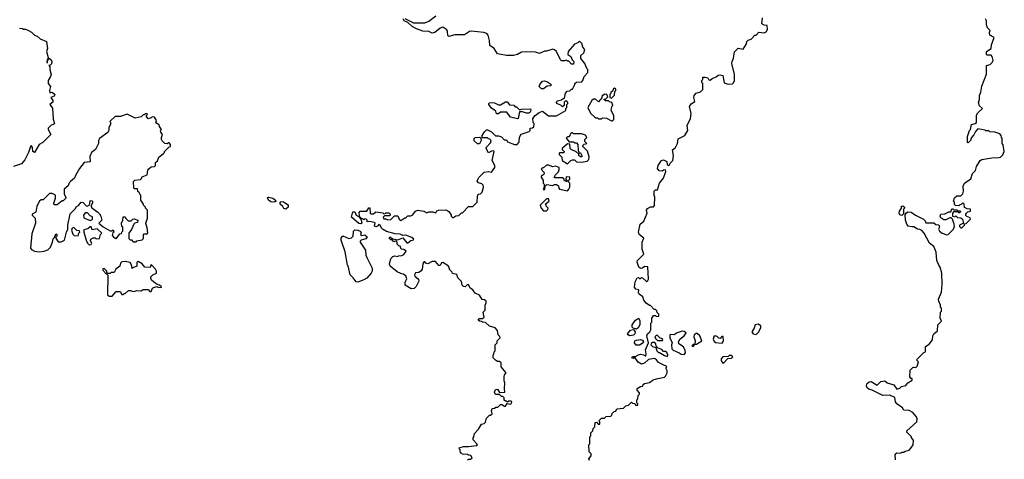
# Model space of a CAD drawing. Extents: x 2348354 to 2479840, y 460476 to 613653.
# Tile 164 of 256: x 2407988 to 2417850, y 513119 to 517525. Entities that reach past the tile are written whole.
import ezdxf

# ---------------------------------------------------------------- set-up
doc = ezdxf.new("R2010")
doc.units = 0

msp = doc.modelspace()

# ---------------------------------------------------------------- linework, layer by layer
at = {"layer": '0CON05XD'}
for points in [[(2411845, 517537.5), (2411934.2, 517494.2), (2412045, 517492.5), (2412085, 517508.8), (2412155, 517564.3)], [(2415138.3, 517138.3), (2415148.3, 517201.7), (2415185, 517240), (2415235, 517230), (2415267, 517283), (2415270, 517305), (2415285, 517320), (2415315, 517330), (2415351.7, 517368.3), (2415365, 517370), (2415391.7, 517398.3), (2415445, 517392.5), (2415465, 517402.5), (2415477.5, 517425), (2415476.4, 517466.4), (2415445, 517470), (2415420, 517485), (2415426.7, 517545)], [(2412915, 513682.5), (2412917.5, 513695), (2412911.7, 513701.7), (2412888.3, 513701.7), (2412875, 513690), (2412865, 513700), (2412855, 513700), (2412841.7, 513711.7), (2412840, 513735), (2412828.3, 513748.3), (2412815, 513750), (2412795, 513770), (2412755, 513770), (2412743, 513793), (2412755, 513820), (2412775, 513822.5), (2412795, 513790), (2412848.3, 513791.7), (2412842.5, 513825), (2412847.5, 513885), (2412840, 513905), (2412840, 513945), (2412842.5, 513965), (2412860, 513985), (2412810, 514045), (2412810, 514085), (2412795, 514100), (2412775, 514100), (2412753, 514113), (2412730, 514135), (2412730, 514165), (2412738.3, 514171.7), (2412740, 514195), (2412750, 514205), (2412750, 514265), (2412770, 514285), (2412770, 514305), (2412800, 514335), (2412798.3, 514348.3), (2412780, 514365), (2412775, 514410), (2412750, 514435), (2412695, 514452.5), (2412655, 514490), (2412623, 514493), (2412615, 514500), (2412593, 514503), (2412580, 514515), (2412595, 514530), (2412625, 514530), (2412640, 514545), (2412630, 514595), (2412650, 514615), (2412650, 514665), (2412661.7, 514688.3), (2412660, 514705), (2412645, 514717.5), (2412621.7, 514721.7), (2412595, 514762.5), (2412550, 514785), (2412528.3, 514818.3), (2412500, 514835), (2412485, 514870), (2412471.7, 514868.3), (2412451.7, 514848.3), (2412435, 514850), (2412420, 514865), (2412415, 514900), (2412377, 514937), (2412365, 514970), (2412321.7, 514981.7), (2412320, 514995), (2412291.7, 515021.7), (2412290, 515045), (2412278.3, 515058.3), (2412225, 515090), (2412211.7, 515088.3), (2412205, 515070), (2412195, 515060), (2412185, 515060), (2412151.7, 515101.7), (2412118.3, 515101.7), (2412075, 515078.8), (2412056.7, 515085), (2412045, 515097.5), (2412035, 515096.7), (2412025.4, 515074.6), (2412019.2, 515025), (2412010.5, 515009.5), (2411985, 514992.5), (2411953.8, 514986.2), (2411943, 514967), (2411947.5, 514955), (2411984, 514925), (2411987.5, 514905), (2411960.4, 514849.6), (2411939.1, 514830.9), (2411909.1, 514829.1), (2411850, 514865), (2411850, 514895), (2411867, 514927), (2411856.4, 514956.4), (2411830, 514975), (2411805, 514980), (2411769.3, 514999.3), (2411700, 515055), (2411692.5, 515075), (2411703, 515117), (2411710, 515135), (2411725, 515150), (2411745, 515157.5), (2411775, 515150), (2411783, 515157), (2411815, 515160), (2411835, 515170), (2411860, 515205), (2411835, 515220), (2411810, 515225), (2411800, 515255), (2411785, 515260), (2411770, 515275), (2411770, 515295), (2411758.3, 515308.3), (2411735, 515300), (2411718.3, 515318.3), (2411705, 515320), (2411690, 515335), (2411695, 515347.5), (2411725, 515330), (2411775, 515320), (2411827, 515337), (2411865, 515287.5), (2411875, 515287.5), (2411905, 515313.3), (2411931.7, 515318.3), (2411937.5, 515325), (2411915, 515341.2), (2411855, 515366.2), (2411825, 515362.5), (2411800, 515375), (2411747.9, 515377.9), (2411662.7, 515402.7), (2411621.2, 515425), (2411611.2, 515435), (2411600, 515465), (2411585, 515472.5), (2411572.5, 515455), (2411555, 515447.5), (2411543.3, 515455), (2411548.3, 515488.3), (2411495, 515502.5), (2411470, 515500), (2411470, 515515), (2411457, 515527), (2411445, 515530), (2411435, 515520), (2411425, 515530), (2411411.7, 515531.7), (2411391.7, 515551.7), (2411388.3, 515591.7), (2411400, 515605), (2411465, 515607.5), (2411485, 515640), (2411495, 515640), (2411500, 515585), (2411508.3, 515578.3), (2411531.7, 515578.3), (2411555, 515597.5), (2411625, 515590), (2411635, 515580), (2411648.3, 515581.7), (2411655, 515590), (2411685, 515587.5), (2411700, 515575), (2411700, 515565), (2411695, 515560), (2411641.7, 515558.3), (2411630, 515545), (2411635, 515530), (2411655, 515530), (2411675, 515520), (2411705, 515522.5), (2411741.7, 515558.3), (2411775, 515560), (2411790, 515525), (2411805, 515512.5), (2411845, 515540), (2411855, 515540), (2411875, 515560), (2411905, 515560), (2411925, 515570), (2411953.6, 515606.4), (2411975, 515616.7), (2412035, 515607.5), (2412065, 515590), (2412085, 515597.5), (2412125, 515597.5), (2412155, 515590), (2412165, 515610), (2412183, 515617), (2412255, 515620), (2412273.6, 515613.6), (2412289.3, 515599.3), (2412310, 515565), (2412310, 515555), (2412325, 515540), (2412355, 515560), (2412387, 515563), (2412415, 515590), (2412425, 515590), (2412485, 515652.5), (2412526.7, 515653.3), (2412570, 515695), (2412572.5, 515755), (2412580, 515775), (2412605, 515780), (2412620, 515795), (2412632.5, 515845), (2412630, 515865), (2412618.3, 515878.3), (2412585, 515890), (2412570, 515905), (2412573, 515917), (2412587, 515943), (2412641.7, 515998.3), (2412685, 516002.5), (2412715, 515997.5), (2412747.5, 516045), (2412747.5, 516065), (2412720, 516115), (2412740, 516205), (2412735, 516210), (2412715, 516207.5), (2412685, 516190), (2412660, 516235), (2412660, 516245), (2412705, 516290), (2412710, 516315), (2412698.3, 516328.3), (2412685, 516330), (2412675, 516340), (2412625, 516340), (2412620, 516345), (2412620, 516365), (2412645, 516400), (2412665, 516420), (2412675, 516420), (2412715, 516400), (2412755, 516360), (2412785, 516360), (2412815, 516350), (2412841.7, 516321.7), (2412865, 516320), (2412875, 516300), (2412945, 516273.3), (2412970, 516275), (2412987, 516293), (2412990, 516305), (2412993, 516347), (2413011.7, 516378.3), (2413090, 516405), (2413100, 516415), (2413101.7, 516438.3), (2413125, 516440), (2413138.3, 516451.7), (2413140, 516485), (2413130, 516495), (2413127.5, 516535), (2413150, 516565), (2413190, 516595), (2413225, 516607.5), (2413285, 516562.5), (2413345, 516560), (2413365, 516562.5), (2413460, 516615), (2413460, 516635), (2413470, 516645), (2413470, 516675), (2413480, 516685), (2413480, 516695), (2413468.3, 516708.3), (2413455, 516710), (2413441.7, 516698.3), (2413440, 516665), (2413425, 516650), (2413408.3, 516668.3), (2413375, 516680), (2413361.7, 516698.3), (2413375, 516710), (2413415, 516720), (2413430, 516735), (2413445, 516740), (2413455, 516790), (2413473, 516807), (2413497, 516813), (2413515, 516830), (2413525, 516830), (2413550, 516875), (2413550, 516885), (2413565, 516900), (2413618.3, 516901.7), (2413630, 516915), (2413643, 516957), (2413680, 516995), (2413680, 517025), (2413670, 517035), (2413650, 517085), (2413610, 517135), (2413610, 517165), (2413637, 517193), (2413650, 517225), (2413629.3, 517249.3), (2413620, 517285), (2413595, 517310), (2413577, 517293), (2413545, 517280), (2413483.3, 517205), (2413480, 517175), (2413510, 517155), (2413521.7, 517121.7), (2413540, 517105), (2413535, 517080), (2413515, 517080), (2413488.3, 517108.3), (2413475, 517110), (2413465, 517120), (2413445, 517112.5), (2413415, 517112.5), (2413403.8, 517123.8), (2413365, 517207.5), (2413345, 517223.8), (2413328.3, 517228.3), (2413265, 517210), (2413245, 517210), (2413195, 517186.7), (2413155, 517198.8), (2413065, 517203.8), (2413015, 517198.8), (2412973.9, 517176.1), (2412933.6, 517166.4), (2412865, 517166), (2412773.9, 517183.9), (2412740, 517235), (2412696.4, 517266.4), (2412694.2, 517315), (2412680.5, 517370.5), (2412666.1, 517386.1), (2412637.5, 517397.5), (2412510.5, 517409.5), (2412492.5, 517405), (2412445, 517373.3), (2412345, 517373.8), (2412286.4, 517356.4), (2412276.1, 517366.1), (2412273.8, 517405), (2412265, 517422.5), (2412225, 517448.8), (2412199.5, 517440.5), (2412145, 517396.2), (2412120.7, 517390.7), (2412085, 517406.7), (2412025, 517410), (2411964.2, 517434.2), (2411920, 517455), (2411875, 517497.5), (2411837.5, 517515), (2411830, 517535)], [(2416760, 513115), (2416757.5, 513165), (2416762.5, 513175), (2416775, 513182.5), (2416815, 513180), (2416825, 513190), (2416845, 513190), (2416858.3, 513201.7), (2416898.3, 513211.7), (2416915, 513230), (2416937.5, 513265), (2416941.7, 513311.7), (2416920, 513335), (2416920, 513345), (2416875, 513390), (2416872.5, 513405), (2416972.5, 513495), (2416977.5, 513525), (2416970, 513545), (2416935, 513587.5), (2416897, 513607), (2416845, 513612.5), (2416830, 513635), (2416773.3, 513675), (2416760, 513695), (2416755, 513740), (2416703, 513763), (2416635, 513757.5), (2416525, 513812.9), (2416492.1, 513822.1), (2416476.1, 513836.1), (2416470, 513855), (2416473.3, 513875), (2416495, 513896.7), (2416515, 513900), (2416576.4, 513863.6), (2416611.7, 513898.3), (2416655, 513906.2), (2416676.4, 513886.4), (2416742.5, 513865), (2416775, 513822.5), (2416805, 513832.5), (2416821.2, 513848.8), (2416865, 513857.5), (2416883.6, 513886.4), (2416928.3, 513911.7), (2416928.3, 513928.3), (2416915, 513930), (2416902.5, 513945), (2416908.3, 514011.7), (2416935, 514037.5), (2416945, 514042.5), (2416965, 514040), (2416977, 514053), (2416990, 514095), (2416970, 514115), (2417045, 514190), (2417060, 514195), (2417061.7, 514248.3), (2417096.4, 514273.6), (2417130, 514315), (2417132.5, 514355), (2417142.5, 514375), (2417180, 514405), (2417183, 514467), (2417220, 514505), (2417207.5, 514535), (2417212.5, 514595), (2417220, 514605), (2417220, 514635), (2417210, 514645), (2417210, 514665), (2417193, 514703), (2417192.5, 514725), (2417222.5, 514795), (2417227.5, 514875), (2417223.6, 514983.6), (2417207.5, 515045), (2417193, 515063), (2417173, 515113), (2417165.9, 515195.9), (2417155, 515230), (2417143, 515253), (2417101.2, 515285), (2417047.5, 515385), (2417025, 515412.5), (2417005, 515422.5), (2416980, 515425), (2416945, 515450), (2416925, 515447.5), (2416887, 515457), (2416873.3, 515475), (2416860, 515515), (2416858.3, 515571.7), (2416870, 515590), (2416885, 515600), (2416917, 515597), (2416960, 515565), (2417040, 515525), (2417058.3, 515508.3), (2417065, 515490), (2417145, 515490), (2417163, 515473), (2417195, 515470), (2417200, 515445), (2417192.5, 515425), (2417202.5, 515405), (2417226.4, 515386.4), (2417275, 515367.5), (2417288.3, 515371.7), (2417340, 515425), (2417350, 515455), (2417347, 515477), (2417330, 515525), (2417318.3, 515538.3), (2417305, 515540), (2417265, 515517.5), (2417245, 515517.5), (2417215, 515540), (2417207.5, 515555), (2417213.6, 515576.4), (2417255, 515577.5), (2417295, 515600), (2417315, 515600), (2417325, 515630), (2417335, 515630), (2417345, 515620), (2417375, 515620), (2417385, 515610), (2417405, 515610), (2417410, 515605), (2417405, 515590), (2417395, 515590), (2417385, 515600), (2417341.7, 515598.3), (2417330, 515585), (2417330, 515555), (2417355, 515550), (2417365, 515560), (2417381.7, 515541.7), (2417415, 515540), (2417430, 515525), (2417440, 515485), (2417400, 515465), (2417401.7, 515451.7), (2417415, 515440), (2417425, 515440), (2417450, 515465), (2417451.7, 515478.3), (2417466.4, 515483.6), (2417510, 515525), (2417508.3, 515538.3), (2417473, 515553), (2417463, 515563), (2417463, 515577), (2417470, 515585), (2417485, 515600), (2417510, 515605), (2417510, 515625), (2417478.3, 515628.3), (2417451.7, 515641.7), (2417447, 515677), (2417435, 515690), (2417418.3, 515671.7), (2417405, 515670), (2417395, 515660), (2417361.7, 515661.7), (2417351.7, 515671.7), (2417350, 515695), (2417340, 515705), (2417351.7, 515738.3), (2417375, 515760), (2417415, 515760), (2417435, 515780), (2417442.5, 515805), (2417437.5, 515855), (2417452.5, 515885), (2417515, 515930), (2417530, 515985), (2417560, 516015), (2417572.5, 516055), (2417607.5, 516115), (2417625, 516123.3), (2417725, 516140), (2417795, 516142.5), (2417811.7, 516148.3), (2417835, 516170), (2417850, 516205), (2417838.3, 516271.7), (2417830, 516285), (2417830, 516335), (2417823, 516343), (2417820, 516365), (2417805, 516380), (2417755, 516397.5), (2417705, 516402.5), (2417695, 516410), (2417665, 516410), (2417657, 516417), (2417585, 516430), (2417560, 516405), (2417545, 516370), (2417520, 516345), (2417510, 516315), (2417488.3, 516291.7), (2417480, 516295), (2417480, 516355), (2417500, 516415), (2417510, 516425), (2417520, 516475), (2417557, 516483), (2417570, 516495), (2417573, 516567), (2417585, 516590), (2417630, 516635), (2417603, 516663), (2417592.5, 516695), (2417602.5, 516725), (2417600, 516765), (2417615, 516800), (2417625, 516860), (2417671.7, 516978.3), (2417670, 517065), (2417710, 517075), (2417730, 517095), (2417737.5, 517115), (2417730, 517155), (2417718.3, 517168.3), (2417675, 517170), (2417670, 517175), (2417672.5, 517205), (2417720, 517235), (2417721.7, 517271.7), (2417747.5, 517345), (2417705, 517370), (2417702.5, 517395), (2417710, 517415), (2417683, 517443), (2417672.5, 517475), (2417672.5, 517515), (2417662.5, 517535)], [(2407985, 517440), (2408017, 517437), (2408025, 517430), (2408045, 517430), (2408075, 517417.5), (2408105, 517400), (2408135, 517370), (2408165, 517360), (2408193, 517333), (2408257, 517307), (2408266.7, 517235), (2408256.7, 517205), (2408273.3, 517145), (2408270, 517130), (2408262.5, 517125), (2408260, 517095), (2408267.5, 517092.5), (2408268.3, 517111.7), (2408285, 517140), (2408303.6, 517123.6), (2408308.8, 517105), (2408306.1, 517083.9), (2408295, 517070), (2408280, 517065), (2408291.7, 517051.7), (2408290, 517025), (2408302.5, 516975), (2408297.5, 516955), (2408272.5, 516915), (2408272.5, 516885), (2408296.7, 516855), (2408287.5, 516815), (2408291.7, 516791.7), (2408315, 516797.5), (2408340, 516775), (2408335, 516760), (2408300, 516745), (2408320, 516715), (2408321.7, 516698.3), (2408290, 516675), (2408317, 516637), (2408323, 516527), (2408337.5, 516485), (2408326.1, 516473.9), (2408303.9, 516466.1), (2408273, 516437), (2408273, 516423), (2408300, 516375), (2408220, 516295), (2408182.5, 516275), (2408136.4, 516193.6), (2408120, 516205), (2408116.2, 516245), (2408105, 516260), (2408095, 516252.5), (2408077.3, 516192.7), (2408040.7, 516119.3), (2408005, 516080), (2407925, 516052.5)], [(2413697, 513107), (2413690, 513125), (2413712.5, 513155), (2413712.5, 513175), (2413692.5, 513195), (2413690, 513265), (2413700, 513275), (2413700, 513345), (2413710, 513355), (2413710, 513385), (2413730, 513405), (2413731.7, 513428.3), (2413750, 513445), (2413751.7, 513488.3), (2413765, 513490), (2413781.7, 513471.7), (2413798.3, 513471.7), (2413800, 513495), (2413790, 513505), (2413815, 513530), (2413845, 513530), (2413863, 513547), (2413908.3, 513551.7), (2413918.3, 513561.7), (2413921.7, 513578.3), (2413943, 513597), (2413958.3, 513601.7), (2413970, 513625), (2414035, 513630), (2414060, 513655), (2414087, 513663), (2414115, 513690), (2414125, 513680), (2414148.3, 513678.3), (2414155, 513660), (2414178.3, 513661.7), (2414180, 513675), (2414170, 513685), (2414170, 513715), (2414180, 513725), (2414183, 513757), (2414197, 513773), (2414197.5, 513785), (2414171.7, 513811.7), (2414171.7, 513828.3), (2414205, 513850), (2414228.3, 513851.7), (2414231.7, 513868.3), (2414245, 513880), (2414295, 513890), (2414333, 513917), (2414378.3, 513928.3), (2414447, 513943), (2414457, 513953), (2414472.5, 513985), (2414472.5, 514005), (2414462.5, 514025), (2414462.5, 514037.5), (2414470, 514045), (2414460, 514055), (2414445, 514057.5), (2414385, 514090), (2414367.5, 514115), (2414345, 514130), (2414285, 514120), (2414245, 514083.3), (2414215, 514073.8), (2414182.3, 514092.3), (2414148.3, 514138.3), (2414135, 514130), (2414120, 514135), (2414125, 514150), (2414155, 514150), (2414176.4, 514163.6), (2414205, 514171.2), (2414236.2, 514166.2), (2414258.3, 514151.7), (2414262.5, 514175), (2414256.7, 514215), (2414287.5, 514285), (2414270, 514355), (2414277.5, 514375), (2414300, 514395), (2414310, 514415), (2414310, 514485), (2414320, 514495), (2414320, 514535), (2414335, 514560), (2414355, 514560), (2414365, 514550), (2414390, 514555), (2414390, 514575), (2414371.7, 514591.7), (2414368.3, 514608.3), (2414355, 514620), (2414341.7, 514621.7), (2414305, 514660), (2414295, 514660), (2414263.6, 514683.6), (2414240, 514715), (2414228.3, 514748.3), (2414193, 514773), (2414187, 514787), (2414188.3, 514818.3), (2414160, 514825), (2414147.5, 514845), (2414153, 514897), (2414171.7, 514938.3), (2414185, 514940), (2414195, 514930), (2414205, 514930), (2414215, 514940), (2414227, 514937), (2414265, 514902.5), (2414280, 514910), (2414287.5, 514925), (2414278.3, 515048.3), (2414245, 515050), (2414227, 515033), (2414205, 515030), (2414190, 515045), (2414172.5, 515095), (2414175, 515110), (2414240, 515175), (2414222.5, 515225), (2414222.5, 515295), (2414240, 515335), (2414191.7, 515371.7), (2414187.5, 515395), (2414203, 515477), (2414240, 515505), (2414272.5, 515585), (2414266.7, 515615), (2414275, 515632.5), (2414305, 515650), (2414335, 515650), (2414347, 515663), (2414350, 515745), (2414342.5, 515765), (2414343, 515807), (2414355, 515820), (2414375, 515820), (2414397.5, 515885), (2414437.5, 515935), (2414460, 516005), (2414455, 516020), (2414435, 516017.5), (2414421.7, 516008.3), (2414391.7, 516011.7), (2414378, 516035), (2414382, 516065), (2414415, 516113.8), (2414435, 516120), (2414470, 516105), (2414473, 516073), (2414485, 516060), (2414498.3, 516071.7), (2414501.7, 516088.3), (2414530, 516115), (2414537.5, 516165), (2414528.3, 516221.7), (2414557.5, 516245), (2414577.5, 516285), (2414585, 516330), (2414650, 516365), (2414680, 516415), (2414672.5, 516465), (2414707.5, 516535), (2414712.5, 516585), (2414697.5, 516655), (2414715, 516682.5), (2414750, 516705), (2414740, 516745), (2414742.5, 516765), (2414765, 516790), (2414807, 516803), (2414830, 516825), (2414830, 516885), (2414820, 516895), (2414820, 516915), (2414830, 516925), (2414831.7, 516948.3), (2414855, 516950), (2414881.7, 516941.7), (2414891.7, 516921.7), (2414905, 516920), (2414923, 516937), (2414965, 516952.5), (2414985, 516970), (2415005, 516972.5), (2415030, 516965), (2415045, 516892.5), (2415085, 516880), (2415127.5, 516882.5), (2415138.3, 516891.7), (2415147.5, 516915), (2415147.5, 516975), (2415122.5, 517085), (2415123, 517107), (2415138.3, 517138.3)], [(2413235, 516832.5), (2413213, 516833), (2413192.5, 516855), (2413197.5, 516875), (2413225, 516907.5), (2413245, 516912.5), (2413267, 516907), (2413308.3, 516878.3), (2413308.3, 516861.7), (2413273, 516857), (2413235, 516832.5)], [(2413925, 516510), (2413937.5, 516525), (2413937.5, 516565), (2413912.5, 516615), (2413920, 516655), (2413927.5, 516665), (2413920, 516695), (2413895, 516700), (2413885, 516710), (2413855, 516710), (2413840, 516725), (2413858.3, 516731.7), (2413878.3, 516751.7), (2413870, 516775), (2413845, 516780), (2413820, 516755), (2413818.3, 516741.7), (2413785, 516700), (2413755, 516730), (2413735, 516730), (2413720, 516715), (2413680, 516645), (2413707, 516587), (2413755, 516540), (2413775, 516540), (2413785, 516530), (2413815, 516530), (2413825, 516540), (2413865, 516537.5), (2413915, 516510), (2413925, 516510)], [(2413915, 516740), (2413945, 516770), (2413950, 516805), (2413960, 516815), (2413958.3, 516828.3), (2413945, 516840), (2413931.7, 516828.3), (2413928.3, 516811.7), (2413910, 516795), (2413910, 516785), (2413900, 516775), (2413900, 516745), (2413915, 516740)], [(2412975, 516532.5), (2412905, 516547.5), (2412866.4, 516596.4), (2412805, 516597.5), (2412785, 516580), (2412765, 516580), (2412758.3, 516608.3), (2412715, 516637.5), (2412687.5, 516675), (2412687.5, 516685), (2412695, 516692.5), (2412726.1, 516696.1), (2412745, 516692.5), (2412785, 516670), (2412805, 516670), (2412855, 516702.5), (2412871.7, 516701.7), (2412895, 516672.5), (2412938.3, 516668.3), (2412951.7, 516651.7), (2412965, 516650), (2412995, 516620), (2413015, 516627.5), (2413105, 516630), (2413107.5, 516615), (2413097.5, 516595), (2413085, 516586.7), (2413065, 516586.7), (2413025, 516602.5), (2412995, 516600), (2412980, 516535), (2412975, 516532.5)], [(2408185, 515197.5), (2408235, 515203.3), (2408270.7, 515219.3), (2408297.5, 515245), (2408317.5, 515295), (2408323, 515327), (2408338.3, 515341.7), (2408351.7, 515378.3), (2408360, 515375), (2408360, 515355), (2408351.7, 515348.3), (2408350, 515335), (2408375, 515300), (2408405, 515300), (2408437.5, 515315), (2408456.2, 515395), (2408470, 515425), (2408469.2, 515465), (2408492.5, 515577.5), (2408546.4, 515633.6), (2408552.3, 515647.7), (2408576.4, 515663.6), (2408605, 515697.5), (2408625, 515692.5), (2408655, 515660), (2408665, 515657.5), (2408683.3, 515666.7), (2408690.7, 515679.3), (2408695, 515710), (2408705, 515712.5), (2408717.5, 515705), (2408716.7, 515685), (2408702.5, 515655), (2408709.3, 515639.3), (2408772.5, 515595), (2408789.3, 515579.3), (2408802.5, 515555), (2408810, 515515), (2408780, 515485), (2408825, 515450), (2408895, 515410), (2408915, 515410), (2408925, 515420), (2408930, 515395), (2408921.7, 515388.3), (2408913, 515363), (2408935, 515340), (2408945, 515340), (2408955, 515330), (2408991.7, 515378.3), (2409008.3, 515381.7), (2409010, 515395), (2409020, 515405), (2409020, 515445), (2409013, 515453), (2409007.5, 515485), (2409020, 515515), (2409025, 515550), (2409045, 515550), (2409051.7, 515531.7), (2409075, 515510), (2409105, 515510), (2409120, 515525), (2409135, 515530), (2409170, 515515), (2409168.3, 515491.7), (2409143, 515487), (2409130, 515475), (2409107, 515423), (2409080, 515385), (2409081.7, 515331.7), (2409095, 515320), (2409108.3, 515318.3), (2409125, 515300), (2409155, 515300), (2409163, 515307), (2409215, 515320), (2409228.3, 515331.7), (2409230, 515375), (2409235, 515380), (2409265, 515380), (2409271.7, 515388.3), (2409265, 515440), (2409252.5, 515485), (2409270, 515535), (2409270, 515615), (2409250, 515635), (2409250, 515645), (2409230, 515665), (2409230, 515675), (2409200, 515715), (2409200, 515765), (2409190, 515775), (2409188.3, 515788.3), (2409171.7, 515801.7), (2409168.3, 515828.3), (2409135, 515830), (2409130, 515835), (2409128.3, 515901.7), (2409143, 515917), (2409197, 515923), (2409208.3, 515931.7), (2409215, 515950), (2409265, 515970), (2409273, 516017), (2409280.7, 516029.3), (2409305, 516050), (2409337, 516053), (2409350, 516065), (2409350, 516095), (2409368.3, 516111.7), (2409381.7, 516148.3), (2409430, 516185), (2409440, 516195), (2409440, 516205), (2409481.7, 516248.3), (2409500, 516255), (2409497.5, 516275), (2409485, 516290), (2409475, 516290), (2409465, 516280), (2409443, 516283), (2409415, 516310), (2409407.5, 516325), (2409407.5, 516345), (2409420, 516375), (2409401.7, 516398.3), (2409400, 516415), (2409407.5, 516425), (2409387.5, 516455), (2409385, 516470), (2409351.7, 516491.7), (2409360, 516515), (2409338.3, 516548.3), (2409315, 516550), (2409305, 516540), (2409275, 516530), (2409260, 516555), (2409260, 516565), (2409270, 516575), (2409265, 516580), (2409245, 516580), (2409235, 516570), (2409225, 516570), (2409205, 516550), (2409145, 516537.5), (2409065, 516577.5), (2408996.4, 516553.6), (2408943.9, 516556.1), (2408890, 516505), (2408897, 516497), (2408897.5, 516475), (2408882.5, 516445), (2408880, 516415), (2408870, 516395), (2408787.5, 516335), (2408776.7, 516315), (2408777.5, 516285), (2408747.5, 516225), (2408707.5, 516195), (2408692.5, 516155), (2408695, 516100), (2408635, 516092.5), (2408587.5, 516035), (2408546.4, 515963.6), (2408536.7, 515935), (2408497, 515903), (2408485, 515890), (2408475, 515860), (2408432.5, 515825), (2408432.5, 515775), (2408450, 515745), (2408450, 515735), (2408425, 515710), (2408415, 515710), (2408365, 515670), (2408335, 515670), (2408330, 515685), (2408347.5, 515735), (2408347.5, 515765), (2408315, 515782.5), (2408288.3, 515781.7), (2408225, 515720), (2408205, 515720), (2408187.5, 515705), (2408161.2, 515655), (2408150, 515595), (2408113.3, 515575), (2408113.3, 515565), (2408143.3, 515535), (2408146.7, 515485), (2408110.6, 515379.4), (2408096.7, 515235), (2408105, 515220), (2408135, 515206), (2408185, 515197.5)], [(2413475, 516080), (2413510, 516115), (2413525, 516120), (2413545, 516120), (2413565, 516100), (2413615, 516097.5), (2413671.7, 516108.3), (2413690, 516125), (2413691.7, 516151.7), (2413677, 516207), (2413630, 516255), (2413630, 516265), (2413641.7, 516278.3), (2413670, 516285), (2413650, 516305), (2413650, 516325), (2413667.5, 516345), (2413655, 516367.5), (2413615, 516380), (2413535, 516380), (2413525, 516390), (2413515, 516390), (2413501.7, 516378.3), (2413500, 516365), (2413488.3, 516351.7), (2413475, 516350), (2413461.7, 516338.3), (2413491.7, 516301.7), (2413535, 516300), (2413545, 516290), (2413565, 516290), (2413580, 516275), (2413582.5, 516212.5), (2413591.7, 516191.7), (2413605, 516190), (2413620, 516165), (2413618.3, 516151.7), (2413605, 516150), (2413590, 516165), (2413588.3, 516178.3), (2413560, 516205), (2413515, 516220), (2413502.5, 516235), (2413498.3, 516278.3), (2413475, 516280), (2413420, 516235), (2413420, 516225), (2413440, 516205), (2413438.3, 516191.7), (2413395, 516190), (2413390, 516185), (2413390, 516175), (2413417, 516147), (2413420, 516115), (2413475, 516080)], [(2412595, 516280), (2412575, 516280), (2412541.7, 516311.7), (2412540, 516335), (2412550, 516345), (2412597.5, 516347.5), (2412608.3, 516338.3), (2412610, 516315), (2412595, 516280)], [(2413475, 515810), (2413490, 515825), (2413497.5, 515845), (2413500, 515885), (2413480, 515905), (2413500, 515925), (2413500, 515945), (2413461.7, 515948.3), (2413460, 515925), (2413470, 515915), (2413465, 515900), (2413455, 515910), (2413445, 515910), (2413438.3, 515928.3), (2413425, 515940), (2413345, 515940), (2413340, 515945), (2413348.3, 515951.7), (2413350, 515965), (2413385, 516000), (2413392.5, 516025), (2413390, 516045), (2413355, 516057.5), (2413325, 516050), (2413287, 516067), (2413265, 516067.5), (2413235, 516040), (2413225, 516040), (2413211.7, 516028.3), (2413240, 515995), (2413238.3, 515971.7), (2413210, 515955), (2413210, 515945), (2413231.7, 515911.7), (2413232.5, 515885), (2413240, 515875), (2413240, 515845), (2413230, 515825), (2413235, 515820), (2413248.3, 515821.7), (2413250, 515855), (2413268.3, 515871.7), (2413325, 515862.5), (2413345, 515872.5), (2413365, 515873.3), (2413385, 515860), (2413387.5, 515835), (2413395, 515827.5), (2413475, 515810)], [(2410534.2, 515695.8), (2410505, 515700), (2410480, 515715), (2410470, 515740), (2410473.9, 515746.1), (2410484, 515746), (2410525.4, 515735.4), (2410552, 515715), (2410555, 515703.3), (2410534.2, 515695.8)], [(2410655, 515624.4), (2410632.5, 515632.5), (2410623, 515653), (2410598, 515675), (2410596.7, 515695), (2410608.8, 515701.2), (2410630.3, 515700.3), (2410678.8, 515668.8), (2410678.8, 515645), (2410655, 515624.4)], [(2413265, 515610), (2413278.3, 515621.7), (2413280, 515635), (2413260, 515655), (2413260, 515665), (2413250, 515675), (2413290, 515705), (2413285, 515730), (2413265, 515730), (2413200, 515665), (2413212.5, 515635), (2413235, 515610), (2413265, 515610)], [(2408695, 515512.5), (2408718.3, 515521.7), (2408718.3, 515548.3), (2408695, 515560), (2408668.3, 515588.3), (2408645, 515587.5), (2408626.7, 515565), (2408629.3, 515539.3), (2408695, 515512.5)], [(2411405, 515480), (2411385, 515481.4), (2411312.5, 515545), (2411325, 515600), (2411345, 515600), (2411357.5, 515565), (2411388.3, 515548.3), (2411410, 515520), (2411413.8, 515486.2), (2411405, 515480)], [(2416825, 515562.5), (2416805, 515567.5), (2416797.5, 515585), (2416800, 515605), (2416820, 515635), (2416820, 515655), (2416835, 515660), (2416850, 515645), (2416850, 515635), (2416840, 515625), (2416841.7, 515578.3), (2416825, 515562.5)], [(2408575, 515360), (2408580, 515385), (2408590, 515395), (2408588.3, 515408.3), (2408561.7, 515411.7), (2408531.7, 515441.7), (2408513.3, 515435), (2408506.7, 515415), (2408520, 515375), (2408533, 515363), (2408575, 515360)], [(2408685, 515267.5), (2408705, 515272.5), (2408712.5, 515285), (2408698.3, 515308.3), (2408700, 515325), (2408725, 515340), (2408745, 515340), (2408755, 515330), (2408788.3, 515331.7), (2408798.3, 515371.7), (2408810, 515385), (2408765, 515430), (2408715, 515420), (2408705, 515450), (2408695, 515450), (2408671.7, 515428.3), (2408631.7, 515418.3), (2408630, 515395), (2408652.5, 515315), (2408667.5, 515285), (2408685, 515267.5)], [(2411375, 514893.8), (2411357, 514897), (2411329.3, 514939.3), (2411298.3, 514968.3), (2411277, 515057), (2411270, 515065), (2411247, 515197), (2411207.5, 515315), (2411207.5, 515335), (2411225, 515357.5), (2411285, 515333.3), (2411313, 515337), (2411327.5, 515355), (2411330, 515405), (2411345, 515420), (2411376.4, 515416.4), (2411400, 515405), (2411407.5, 515395), (2411401.7, 515371.7), (2411415, 515362.5), (2411445, 515370), (2411467, 515347), (2411455, 515330), (2411410, 515315), (2411400, 515305), (2411400, 515295), (2411452.5, 515215), (2411456.7, 515165), (2411465, 515140), (2411517.5, 515035), (2411517.5, 515005), (2411510, 514985), (2411466.7, 514935), (2411435, 514916), (2411375, 514893.8)], [(2408915, 514752.5), (2408955, 514800), (2408995, 514800), (2409011.7, 514771.7), (2409025, 514770), (2409035, 514780), (2409045, 514780), (2409078.3, 514811.7), (2409101.7, 514811.7), (2409115, 514802.5), (2409135, 514800), (2409158.3, 514811.7), (2409205, 514807.5), (2409225, 514820), (2409275, 514820), (2409291.7, 514801.7), (2409305, 514800), (2409320, 514835), (2409328.3, 514841.7), (2409365, 514850), (2409373, 514843), (2409405, 514840), (2409407, 514847), (2409390, 514865), (2409365, 514870), (2409327, 514897), (2409310, 514915), (2409303, 514933), (2409303, 514947), (2409321.7, 514968.3), (2409360, 514985), (2409360, 515005), (2409350, 515025), (2409305, 515070), (2409295, 515040), (2409243, 515043), (2409216.4, 515076.4), (2409175, 515100), (2409160, 515095), (2409160, 515055), (2409121.7, 515038.3), (2409115, 515030), (2409107, 515067), (2409095, 515090), (2409045, 515100), (2409013, 515097), (2408997.5, 515085), (2408990, 515055), (2408950, 515025), (2408935, 514990), (2408905, 514990), (2408895, 514980), (2408871.7, 514981.7), (2408861.7, 514991.7), (2408860, 515005), (2408835, 515030), (2408821.7, 515028.3), (2408820, 515015), (2408838.3, 514998.3), (2408843.6, 514983.6), (2408858.3, 514978.3), (2408870, 514965), (2408868.3, 514768.3), (2408883, 514753), (2408915, 514752.5)], [(2414165, 514422.5), (2414131.7, 514431.7), (2414123.6, 514443.6), (2414123.8, 514465), (2414156.1, 514513.9), (2414185, 514532.5), (2414199.3, 514509.3), (2414200, 514465), (2414183.9, 514436.1), (2414165, 514422.5)], [(2414096.4, 514356.4), (2414082.5, 514365), (2414077.5, 514375), (2414105, 514413.3), (2414135, 514420), (2414147, 514407), (2414152.5, 514395), (2414150, 514375), (2414135, 514362.5), (2414096.4, 514356.4)], [(2414645, 514170), (2414656.7, 514185), (2414655, 514210), (2414636.4, 514246.4), (2414590, 514275), (2414587.5, 514295), (2414602.5, 514325), (2414645, 514357.5), (2414662.5, 514385), (2414645, 514400), (2414625, 514403.3), (2414573, 514387), (2414545, 514367.5), (2414505, 514370), (2414500, 514365), (2414500, 514335), (2414522.5, 514285), (2414517.5, 514265), (2414520, 514225), (2414533.3, 514213.3), (2414595, 514187.5), (2414612, 514172), (2414645, 514170)], [(2415365, 514370), (2415388.3, 514391.7), (2415412.5, 514435), (2415412.5, 514455), (2415385, 514473.3), (2415353.3, 514465), (2415345.9, 514434.1), (2415322.5, 514395), (2415335, 514377.5), (2415365, 514370)], [(2414195, 514261.2), (2414161.2, 514261.2), (2414146.7, 514285), (2414150, 514305), (2414165, 514313.3), (2414205, 514320), (2414225, 514312.5), (2414236.4, 514296.4), (2414233.3, 514285), (2414195, 514261.2)], [(2414475, 514150), (2414480, 514165), (2414468.3, 514188.3), (2414455, 514200), (2414435, 514200), (2414418.3, 514218.3), (2414381.7, 514231.7), (2414361.7, 514251.7), (2414360, 514275), (2414348.3, 514288.3), (2414325, 514290), (2414311.7, 514278.3), (2414310, 514265), (2414325, 514250), (2414358.3, 514238.3), (2414370, 514205), (2414385, 514190), (2414395, 514190), (2414445, 514160), (2414475, 514150)], [(2414425, 514310), (2414428.3, 514318.3), (2414415, 514330), (2414401.7, 514331.7), (2414375, 514360), (2414361.7, 514358.3), (2414350, 514345), (2414355, 514330), (2414375, 514310), (2414425, 514310)], [(2414735, 514250), (2414750, 514270), (2414766.7, 514273.3), (2414820, 514305), (2414800, 514355), (2414775, 514380), (2414765, 514380), (2414742.5, 514365), (2414740, 514345), (2414752.5, 514305), (2414750, 514270), (2414735, 514270), (2414720, 514255), (2414735, 514250)], [(2415025, 514282.5), (2415036.7, 514305), (2415035, 514350), (2415021.7, 514348.3), (2415005, 514330), (2414991.7, 514331.7), (2414975, 514350), (2414955, 514357.5), (2414940, 514345), (2414933, 514323), (2414940, 514305), (2414955, 514290), (2415025, 514282.5)], [(2415035, 514080), (2415081.7, 514128.3), (2415117, 514133), (2415130, 514145), (2415115, 514160), (2415095, 514160), (2415085, 514150), (2415030, 514145), (2415013, 514127), (2415013, 514107), (2415035, 514080)], [(2412475, 513112.5), (2412485, 513120), (2412505, 513120), (2412520, 513135), (2412507, 513157), (2412485, 513160), (2412475, 513167.5), (2412425, 513170), (2412415, 513180), (2412401.7, 513181.7), (2412400, 513215), (2412391.7, 513221.7), (2412390, 513235), (2412433.9, 513246.1), (2412483.9, 513246.1), (2412565, 513257.5), (2412572.5, 513265), (2412567.5, 513275), (2412530, 513315), (2412530, 513335), (2412537, 513343), (2412543, 513377), (2412585, 513420), (2412615, 513470), (2412641.7, 513478.3), (2412655, 513490), (2412665, 513530), (2412695, 513560), (2412705, 513560), (2412720, 513575), (2412712.5, 513605), (2412721.7, 513628.3), (2412745, 513630), (2412758.3, 513641.7), (2412777, 513643), (2412803, 513667), (2412817, 513667), (2412845, 513650), (2412855, 513650), (2412871.7, 513678.3), (2412905, 513672.5), (2412915, 513682.5)]]:
    msp.add_lwpolyline(points, dxfattribs=at)

doc.saveas('drawing.dxf')
